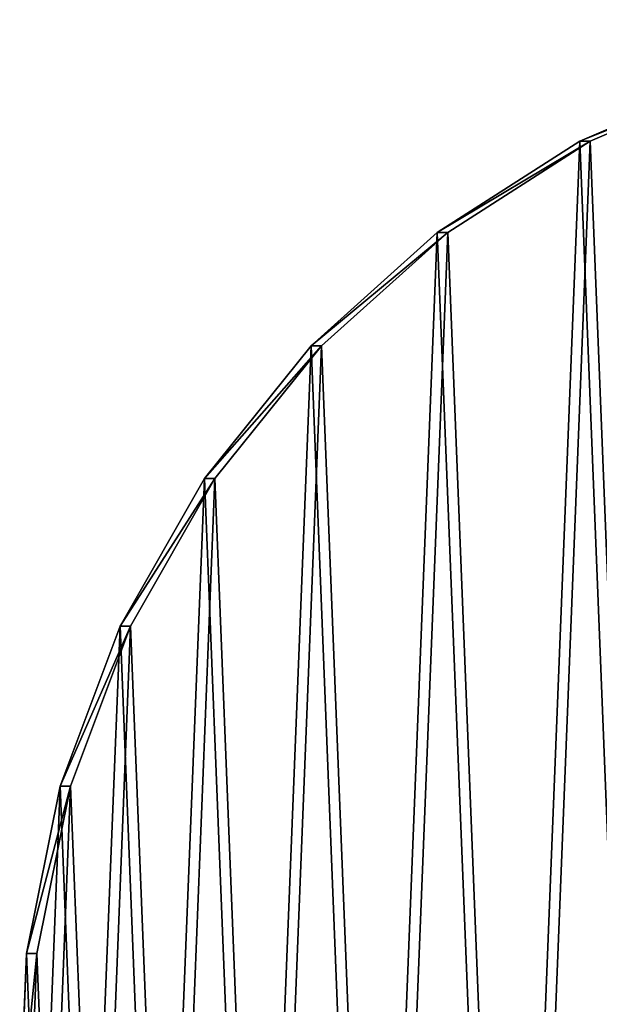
# Model space of a CAD drawing. Extents: x 4 to 698, y -308 to 195.
# Tile 22 of 256: x 4 to 58, y -10 to 82. Entities that reach past the tile are written whole.
import ezdxf

# ---------------------------------------------------------------- set-up
doc = ezdxf.new("R2010")
doc.units = 0
doc.header["$LTSCALE"] = 25.4
doc.layers.get('0').update_dxf_attribs({"color": 13, "linetype": 'CONTINUOUS'})

# ---------------------------------------------------------------- blocks, each defined once
blk = doc.blocks.new('DISK-III-7644_STL')
at = {"color": 39}
for p, q in [((56.271, 71.046, 172.512), (70.877, 77.354, 170.094)), ((56.271, 71.046, 172.512), (70.877, 77.354, 170.094)), ((71.857, 77.354, 176.014), (57.25, 71.046, 178.431)), ((71.857, 77.354, 176.014), (57.25, 71.046, 178.431)), ((42.851, 62.444, 174.733), (56.271, 71.046, 172.512)), ((42.851, 62.444, 174.733), (56.271, 71.046, 172.512)), ((57.25, 71.046, 178.431), (43.831, 62.444, 180.652)), ((57.25, 71.046, 178.431), (43.831, 62.444, 180.652)), ((57.25, 71.046, 178.431), (56.271, 71.046, 172.512)), ((57.25, 71.046, 178.431), (56.271, 71.046, 172.512)), ((30.967, 51.772, 176.7), (42.851, 62.444, 174.733)), ((30.967, 51.772, 176.7), (42.851, 62.444, 174.733)), ((43.831, 62.444, 180.652), (31.947, 51.772, 182.619)), ((43.831, 62.444, 180.652), (31.947, 51.772, 182.619)), ((43.831, 62.444, 180.652), (42.851, 62.444, 174.733)), ((43.831, 62.444, 180.652), (42.851, 62.444, 174.733)), ((20.925, 39.306, 178.362), (30.967, 51.772, 176.7)), ((20.925, 39.306, 178.362), (30.967, 51.772, 176.7)), ((31.947, 51.772, 182.619), (21.905, 39.306, 184.281)), ((31.947, 51.772, 182.619), (21.905, 39.306, 184.281)), ((31.947, 51.772, 182.619), (30.967, 51.772, 176.7)), ((31.947, 51.772, 182.619), (30.967, 51.772, 176.7)), ((12.987, 25.369, 179.676), (20.925, 39.306, 178.362)), ((12.987, 25.369, 179.676), (20.925, 39.306, 178.362)), ((21.905, 39.306, 184.281), (13.966, 25.369, 185.595)), ((21.905, 39.306, 184.281), (13.966, 25.369, 185.595)), ((21.905, 39.306, 184.281), (20.925, 39.306, 178.362)), ((21.905, 39.306, 184.281), (20.925, 39.306, 178.362)), ((7.357, 10.322, 180.608), (12.987, 25.369, 179.676)), ((7.357, 10.322, 180.608), (12.987, 25.369, 179.676)), ((13.966, 25.369, 185.595), (8.336, 10.322, 186.527)), ((13.966, 25.369, 185.595), (8.336, 10.322, 186.527)), ((13.966, 25.369, 185.595), (12.987, 25.369, 179.676)), ((13.966, 25.369, 185.595), (12.987, 25.369, 179.676)), ((4.181, -5.446, 181.133), (7.357, 10.322, 180.608)), ((4.181, -5.446, 181.133), (7.357, 10.322, 180.608)), ((8.336, 10.322, 186.527), (5.16, -5.446, 187.053)), ((8.336, 10.322, 186.527), (5.16, -5.446, 187.053)), ((8.336, 10.322, 186.527), (7.357, 10.322, 180.608)), ((8.336, 10.322, 186.527), (7.357, 10.322, 180.608)), ((3.541, -21.527, 181.239), (4.181, -5.446, 181.133)), ((3.541, -21.527, 181.239), (4.181, -5.446, 181.133)), ((5.16, -5.446, 187.053), (4.181, -5.446, 181.133)), ((5.16, -5.446, 187.053), (4.181, -5.446, 181.133)), ((5.16, -5.446, 187.053), (4.521, -21.527, 187.159)), ((5.16, -5.446, 187.053), (4.521, -21.527, 187.159))]:
    blk.add_line(p, q, dxfattribs=at)
mesh = blk.add_polyface(dxfattribs=at)
corners = [(4.181, -5.446, 181.133), (5.455, -37.503, 180.922), (3.541, -21.527, 181.239), (7.357, 10.322, 180.608), (9.872, -52.96, 180.191), (12.987, 25.369, 179.676), (16.679, -67.5, 179.065), (20.925, 39.306, 178.362), (25.698, -80.745, 177.572), (30.967, 51.772, 176.7), (36.697, -92.351, 175.751), (42.851, 62.444, 174.733), (49.39, -102.019, 173.651), (56.271, 71.046, 172.512), (63.449, -109.498, 171.324), (70.877, 77.354, 170.094), (78.509, -114.594, 168.831), (86.293, 81.205, 167.543), (94.18, -117.176, 166.237), (96.94, -17.5, 165.78), (102.119, 82.5, 164.923), (97.633, -14.875, 165.666), (99.529, -12.953, 165.352), (102.119, -12.25, 164.923), (117.945, 81.205, 162.304), (104.709, -12.953, 164.495), (106.605, -14.875, 164.181), (107.299, -17.5, 164.066), (110.058, -117.176, 163.609), (125.729, -114.594, 161.015), (133.361, 77.354, 159.752), (140.79, -109.498, 158.523), (147.968, 71.046, 157.335), (154.848, -102.019, 156.196), (161.387, 62.444, 155.114), (167.541, -92.351, 154.095), (173.271, 51.772, 153.147), (178.54, -80.745, 152.275), (183.313, 39.306, 151.485), (187.559, -67.5, 150.782), (191.252, 25.369, 150.171), (194.366, -52.96, 149.655), (196.882, 10.322, 149.239), (198.783, -37.503, 148.924), (200.058, -5.446, 148.713), (200.697, -21.527, 148.607), (102.119, -117.5, 164.923), (97.633, -20.125, 165.666), (99.529, -22.047, 165.352), (102.119, -22.75, 164.923), (104.709, -22.047, 164.495), (106.605, -20.125, 164.181)]
mesh.append_faces([[corners[k] for k in face] for face in [(0, 1, 2), (43, 44, 45)]], dxfattribs={"vtx0": -1, "color": 39})
mesh.append_faces([[corners[k] for k in face] for face in [(1, 3, 4), (4, 5, 6), (6, 7, 8), (8, 9, 10), (10, 11, 12), (12, 13, 14), (14, 15, 16), (16, 17, 18), (19, 20, 21), (21, 20, 22), (22, 20, 23), (23, 24, 25), (25, 24, 26), (26, 24, 27), (28, 24, 29), (29, 30, 31), (31, 32, 33), (33, 34, 35), (35, 36, 37), (37, 38, 39), (39, 40, 41), (41, 42, 43), (46, 50, 28)]], dxfattribs={"vtx0": -1, "vtx1": -1, "color": 39})
mesh.append_faces([[corners[k] for k in face] for face in [(18, 17, 19), (27, 24, 28)]], dxfattribs={"vtx0": -1, "vtx1": -1, "vtx2": -1, "color": 39})
mesh.append_faces([[corners[k] for k in face] for face in [(1, 0, 3), (4, 3, 5), (6, 5, 7), (8, 7, 9), (10, 9, 11), (12, 11, 13), (14, 13, 15), (16, 15, 17), (19, 17, 20), (23, 20, 24), (29, 24, 30), (31, 30, 32), (33, 32, 34), (35, 34, 36), (37, 36, 38), (39, 38, 40), (41, 40, 42), (43, 42, 44), (19, 46, 18), (46, 19, 47), (46, 47, 48), (46, 48, 49), (46, 49, 50), (28, 50, 51), (28, 51, 27)]], dxfattribs={"vtx0": -1, "vtx2": -1, "color": 39})
mesh = blk.add_polyface(dxfattribs=at)
corners = [(103.099, -117.5, 170.843), (97.919, -17.5, 171.7), (95.16, -117.176, 172.157), (98.613, -20.125, 171.585), (100.509, -22.047, 171.271), (103.099, -22.75, 170.843), (111.037, -117.176, 169.529), (105.689, -22.047, 170.414), (107.584, -20.125, 170.1), (108.278, -17.5, 169.985), (6.435, -37.503, 186.842), (5.16, -5.446, 187.053), (4.521, -21.527, 187.159), (8.336, 10.322, 186.527), (10.852, -52.96, 186.111), (13.966, 25.369, 185.595), (17.659, -67.5, 184.984), (21.905, 39.306, 184.281), (26.678, -80.745, 183.491), (31.947, 51.772, 182.619), (37.677, -92.351, 181.671), (43.831, 62.444, 180.652), (50.37, -102.019, 179.57), (57.25, 71.046, 178.431), (64.428, -109.498, 177.243), (71.857, 77.354, 176.014), (79.488, -114.594, 174.75), (87.273, 81.205, 173.462), (103.099, 82.5, 170.843), (98.613, -14.875, 171.585), (100.509, -12.953, 171.271), (103.099, -12.25, 170.843), (105.689, -12.953, 170.414), (118.925, 81.205, 168.223), (107.584, -14.875, 170.1), (126.709, -114.594, 166.935), (134.341, 77.354, 165.672), (141.769, -109.498, 164.442), (148.947, 71.046, 163.254), (155.828, -102.019, 162.115), (162.367, 62.444, 161.033), (168.521, -92.351, 160.014), (174.251, 51.772, 159.066), (179.52, -80.745, 158.194), (184.293, 39.306, 157.404), (188.539, -67.5, 156.701), (192.231, 25.369, 156.09), (195.345, -52.96, 155.575), (197.861, 10.322, 155.158), (199.763, -37.503, 154.843), (201.037, -5.446, 154.633), (201.677, -21.527, 154.527)]
mesh.append_faces([[corners[k] for k in face] for face in [(10, 11, 12), (50, 49, 51)]], dxfattribs={"vtx0": -1, "color": 39})
mesh.append_faces([[corners[k] for k in face] for face in [(0, 1, 2), (1, 0, 3), (3, 0, 4), (4, 0, 5), (5, 6, 7), (7, 6, 8), (8, 6, 9), (11, 10, 13), (13, 14, 15), (15, 16, 17), (17, 18, 19), (19, 20, 21), (21, 22, 23), (23, 24, 25), (25, 26, 27), (27, 1, 28), (28, 32, 33), (33, 35, 36), (36, 37, 38), (38, 39, 40), (40, 41, 42), (42, 43, 44), (44, 45, 46), (46, 47, 48), (48, 49, 50)]], dxfattribs={"vtx0": -1, "vtx1": -1, "color": 39})
mesh.append_faces([[corners[k] for k in face] for face in [(27, 2, 1), (33, 9, 6)]], dxfattribs={"vtx0": -1, "vtx1": -1, "vtx2": -1, "color": 39})
mesh.append_faces([[corners[k] for k in face] for face in [(5, 0, 6), (13, 10, 14), (15, 14, 16), (17, 16, 18), (19, 18, 20), (21, 20, 22), (23, 22, 24), (25, 24, 26), (27, 26, 2), (28, 1, 29), (28, 29, 30), (28, 30, 31), (28, 31, 32), (33, 32, 34), (33, 34, 9), (33, 6, 35), (36, 35, 37), (38, 37, 39), (40, 39, 41), (42, 41, 43), (44, 43, 45), (46, 45, 47), (48, 47, 49)]], dxfattribs={"vtx0": -1, "vtx2": -1, "color": 39})
at = {"color": 29}
mesh = blk.add_polyface(dxfattribs=at)
corners = [(56.271, 71.046, 172.512), (71.857, 77.354, 176.014), (70.877, 77.354, 170.094), (57.25, 71.046, 178.431)]
mesh.append_faces([[corners[k] for k in face] for face in [(0, 1, 2), (1, 0, 3)]], dxfattribs={"vtx0": -1, "color": 29})
mesh = blk.add_polyface(dxfattribs=at)
corners = [(42.851, 62.444, 174.733), (57.25, 71.046, 178.431), (56.271, 71.046, 172.512), (43.831, 62.444, 180.652)]
mesh.append_faces([[corners[k] for k in face] for face in [(0, 1, 2), (1, 0, 3)]], dxfattribs={"vtx0": -1, "color": 29})
mesh = blk.add_polyface(dxfattribs=at)
corners = [(30.967, 51.772, 176.7), (43.831, 62.444, 180.652), (42.851, 62.444, 174.733), (31.947, 51.772, 182.619)]
mesh.append_faces([[corners[k] for k in face] for face in [(0, 1, 2), (1, 0, 3)]], dxfattribs={"vtx0": -1, "color": 29})
mesh = blk.add_polyface(dxfattribs=at)
corners = [(31.947, 51.772, 182.619), (20.925, 39.306, 178.362), (21.905, 39.306, 184.281), (30.967, 51.772, 176.7)]
mesh.append_faces([[corners[k] for k in face] for face in [(0, 1, 2), (1, 0, 3)]], dxfattribs={"vtx0": -1, "color": 29})
mesh = blk.add_polyface(dxfattribs=at)
corners = [(21.905, 39.306, 184.281), (12.987, 25.369, 179.676), (13.966, 25.369, 185.595), (20.925, 39.306, 178.362)]
mesh.append_faces([[corners[k] for k in face] for face in [(0, 1, 2), (1, 0, 3)]], dxfattribs={"vtx0": -1, "color": 29})
mesh = blk.add_polyface(dxfattribs=at)
corners = [(13.966, 25.369, 185.595), (7.357, 10.322, 180.608), (8.336, 10.322, 186.527), (12.987, 25.369, 179.676)]
mesh.append_faces([[corners[k] for k in face] for face in [(0, 1, 2), (1, 0, 3)]], dxfattribs={"vtx0": -1, "color": 29})
mesh = blk.add_polyface(dxfattribs=at)
corners = [(8.336, 10.322, 186.527), (4.181, -5.446, 181.133), (5.16, -5.446, 187.053), (7.357, 10.322, 180.608)]
mesh.append_faces([[corners[k] for k in face] for face in [(0, 1, 2), (1, 0, 3)]], dxfattribs={"vtx0": -1, "color": 29})
mesh = blk.add_polyface(dxfattribs=at)
corners = [(5.16, -5.446, 187.053), (3.541, -21.527, 181.239), (4.521, -21.527, 187.159), (4.181, -5.446, 181.133)]
mesh.append_faces([[corners[k] for k in face] for face in [(0, 1, 2), (1, 0, 3)]], dxfattribs={"vtx0": -1, "color": 29})

msp = doc.modelspace()

# ---------------------------------------------------------------- block references
at = {"color": 0}
msp.add_blockref('DISK-III-7644_STL', (0, 0), dxfattribs=at)

doc.saveas('drawing.dxf')
